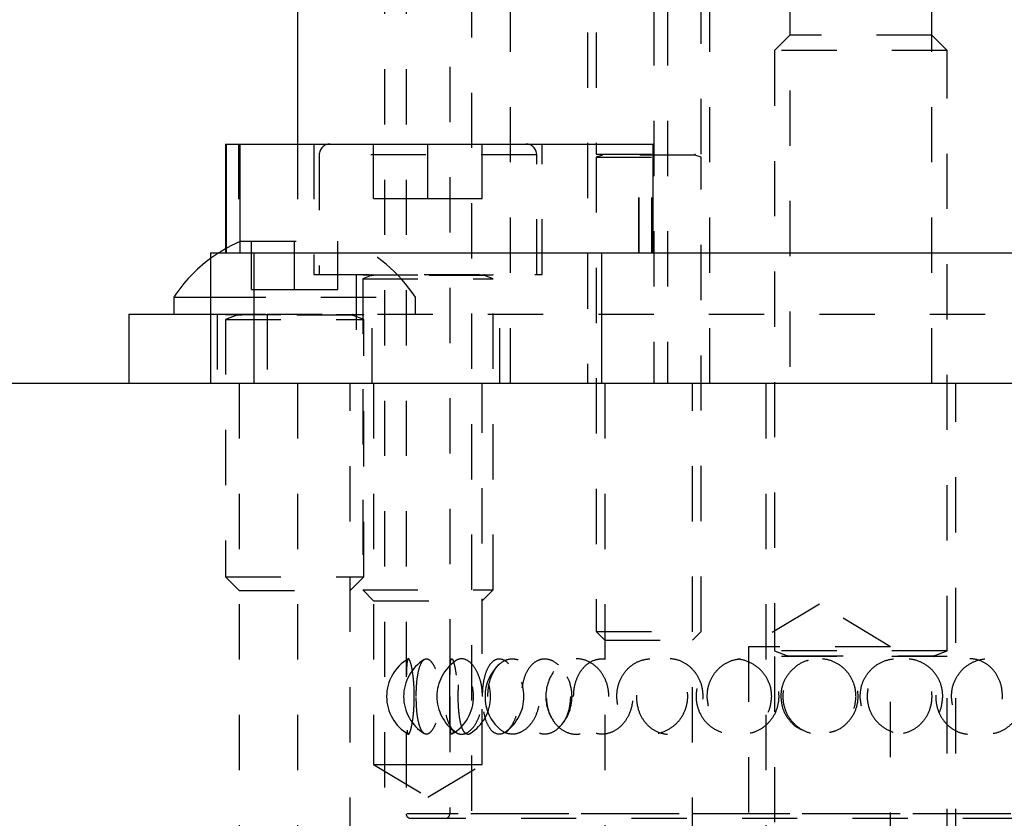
# Model space of a CAD drawing. Header units: inches. Extents: x 1880 to 2363, y -453 to -54.
# Tile 137 of 256: x 1929.38 to 1931.16, y -451.04 to -449.6. Entities that reach past the tile are written whole.
import ezdxf

# ---------------------------------------------------------------- set-up
doc = ezdxf.new("R2010")
doc.units = ezdxf.units.IN
doc.header["$LTSCALE"] = 0.5
doc.header["$MEASUREMENT"] = 0
doc.linetypes.add('HIDDEN', pattern=[0.225, 0.15, -0.075])
doc.layers.add('SID-M-H', color=4, linetype='HIDDEN')
doc.layers.add('SID-M-S', color=105, linetype='Continuous')

msp = doc.modelspace()

# ---------------------------------------------------------------- linework, layer by layer
at = {"layer": 'SID-M-H'}
for p, q in [((1930.1975, -448.12807), (1930.1975, -451.53057)), ((1930.04002, -448.28555), (1930.04002, -452.10445)), ((1930.07939, -448.28555), (1930.07939, -451.03358)), ((1930.15813, -448.48122), (1930.15813, -450.82161)), ((1930.52742, -448.77905), (1930.52742, -450.25405)), ((1930.55242, -448.77905), (1930.55242, -450.25405)), ((1930.26842, -450.25405), (1930.26842, -449.00405)), ((1930.77392, -449.12405), (1930.77392, -450.25405)), ((1931.03092, -450.25405), (1931.03092, -449.12405)), ((1930.4078, -449.21905), (1930.4078, -450.25405)), ((1930.42342, -449.21905), (1930.42342, -449.83945)), ((1930.61342, -449.83945), (1930.61342, -449.21905)), ((1930.62905, -450.25405), (1930.62905, -449.21905)), ((1930.77392, -449.62405), (1930.74617, -449.6518)), ((1931.03092, -449.62405), (1930.77392, -449.62405)), ((1931.05867, -449.6518), (1931.03092, -449.62405)), ((1931.05867, -449.6518), (1930.74617, -449.6518)), ((1930.74617, -449.6518), (1930.74617, -450.73856)), ((1931.05867, -450.73856), (1931.05867, -449.6518)), ((1929.77608, -449.82098), (1929.77608, -450.01783)), ((1929.88254, -449.82098), (1929.88254, -450.01783)), ((1929.91207, -449.82098), (1929.91207, -450.0572)), ((1930.02034, -449.91941), (1930.02034, -449.82098)), ((1930.02034, -449.91941), (1930.02034, -449.82098)), ((1930.11876, -449.91941), (1930.11876, -449.82098)), ((1930.11876, -449.91941), (1930.11876, -449.82098)), ((1930.21719, -449.91941), (1930.21719, -449.82098)), ((1930.21719, -449.91941), (1930.21719, -449.82098)), ((1930.32545, -450.0572), (1930.32545, -449.82098)), ((1930.50021, -450.01783), (1930.50021, -449.82098)), ((1930.5013, -450.01783), (1930.5013, -449.82098)), ((1930.52411, -450.01783), (1930.52411, -449.82098)), ((1929.92191, -449.84067), (1929.92191, -450.0572)), ((1929.92191, -449.84067), (1929.92191, -450.0572)), ((1930.31515, -449.84067), (1929.92237, -449.84067)), ((1930.31515, -449.84067), (1929.92237, -449.84067)), ((1930.31561, -450.0572), (1930.31561, -449.84067)), ((1930.31561, -450.0572), (1930.31561, -449.84067)), ((1930.42342, -449.83945), (1930.61342, -449.83945)), ((1930.43473, -449.84098), (1930.42342, -449.84509)), ((1930.60212, -449.84098), (1930.43473, -449.84098)), ((1930.61342, -449.84509), (1930.60212, -449.84098)), ((1930.42342, -449.84509), (1930.61342, -449.84509)), ((1930.42342, -449.84509), (1930.42342, -450.70355)), ((1930.61342, -450.70355), (1930.61342, -449.84509)), ((1930.02034, -449.91941), (1930.11876, -449.91941)), ((1930.02034, -449.91941), (1930.11876, -449.91941)), ((1930.11876, -449.91941), (1930.21719, -449.91941)), ((1930.11876, -449.91941), (1930.21719, -449.91941)), ((1929.77992, -449.99705), (1929.76181, -450.0055)), ((1929.77992, -449.99705), (1929.97492, -449.99705)), ((1929.79942, -450.08405), (1929.79942, -449.99705)), ((1929.87742, -450.08405), (1929.87742, -449.99705)), ((1929.95542, -450.08405), (1929.95542, -449.99705)), ((1929.74024, -450.01783), (1929.7277, -450.0263)), ((1929.76181, -450.0055), (1929.75218, -450.01069)), ((1929.75218, -450.01069), (1929.75218, -450.01783)), ((1929.7277, -450.0263), (1929.72506, -450.02821)), ((1929.91207, -450.0572), (1930.32545, -450.0572)), ((1929.98884, -450.0572), (1929.98884, -450.25405)), ((1930.00065, -450.0572), (1930.00065, -450.0576)), ((1930.00065, -450.0572), (1930.00065, -450.0576)), ((1930.00065, -450.0576), (1930.23687, -450.0576)), ((1930.00065, -450.0576), (1930.23687, -450.0576)), ((1930.01614, -450.05912), (1930.00065, -450.06476)), ((1930.01614, -450.05912), (1930.00065, -450.06476)), ((1930.00065, -450.06476), (1930.23687, -450.06476)), ((1930.00065, -450.06476), (1930.23687, -450.06476)), ((1930.00065, -450.06476), (1930.00065, -450.62807)), ((1930.00065, -450.06476), (1930.00065, -450.62807)), ((1930.22095, -450.05912), (1930.01658, -450.05912)), ((1930.22095, -450.05912), (1930.01658, -450.05912)), ((1930.23687, -450.06476), (1930.22138, -450.05912)), ((1930.23687, -450.06476), (1930.22138, -450.05912)), ((1930.23687, -450.0576), (1930.23687, -450.0572)), ((1930.23687, -450.0576), (1930.23687, -450.0572)), ((1930.23687, -450.62807), (1930.23687, -450.06476)), ((1930.23687, -450.62807), (1930.23687, -450.06476)), ((1930.24868, -450.25405), (1930.24868, -450.0572)), ((1929.79942, -450.08405), (1929.87742, -450.08405)), ((1929.87742, -450.08405), (1929.95542, -450.08405)), ((1929.72506, -450.09805), (1930.09592, -450.09805)), ((1930.09592, -450.12905), (1930.09592, -450.09805)), ((1929.72506, -450.12905), (1929.82742, -450.12905)), ((1929.73692, -450.12905), (1929.73692, -450.25405)), ((1929.75242, -450.12905), (1929.75242, -450.12945)), ((1929.75242, -450.12945), (1930.00242, -450.12945)), ((1929.77273, -450.13098), (1929.75242, -450.13837)), ((1929.75242, -450.13837), (1930.00242, -450.13837)), ((1929.75242, -450.13837), (1929.75242, -450.60455)), ((1929.98167, -450.13098), (1929.77317, -450.13098)), ((1929.82742, -450.12905), (1929.82742, -450.25405)), ((1929.82742, -450.12905), (1932.32742, -450.12905)), ((1929.82742, -450.12905), (1929.82742, -450.25405)), ((1930.00242, -450.13837), (1929.98212, -450.13098)), ((1930.00242, -450.12945), (1930.00242, -450.12905)), ((1930.00242, -450.60455), (1930.00242, -450.13837)), ((1930.01792, -450.25405), (1930.01792, -450.12905)), ((1929.77692, -450.25405), (1929.77692, -452.50405)), ((1929.88254, -450.25405), (1929.88254, -452.10445)), ((1929.88254, -450.25405), (1929.88254, -452.50405)), ((1929.97792, -452.50405), (1929.97792, -450.25405)), ((1930.02034, -450.25405), (1930.02034, -450.94405)), ((1930.21719, -450.94405), (1930.21719, -450.25405)), ((1930.43892, -450.25405), (1930.43892, -452.50405)), ((1930.59792, -452.50405), (1930.59792, -450.25405)), ((1930.73042, -450.25405), (1930.73042, -452.12405)), ((1931.07442, -452.12405), (1931.07442, -450.25405)), ((1929.75242, -450.60455), (1930.00242, -450.60455)), ((1929.75242, -450.60455), (1929.77692, -450.62905)), ((1929.97792, -450.62905), (1930.00242, -450.60455)), ((1929.77692, -450.62905), (1929.97792, -450.62905)), ((1930.00065, -450.62807), (1930.23687, -450.62807)), ((1930.00065, -450.62807), (1930.23687, -450.62807)), ((1930.00065, -450.62807), (1930.02034, -450.64775)), ((1930.00065, -450.62807), (1930.02034, -450.64775)), ((1930.21719, -450.64775), (1930.23687, -450.62807)), ((1930.21719, -450.64775), (1930.23687, -450.62807)), ((1930.02034, -450.64775), (1930.21719, -450.64775)), ((1930.02034, -450.64775), (1930.21719, -450.64775)), ((1930.82742, -450.65365), (1930.69892, -450.73087)), ((1930.95592, -450.73087), (1930.82742, -450.65365)), ((1930.42342, -450.70355), (1930.61342, -450.70355)), ((1930.42342, -450.70355), (1930.43892, -450.71905)), ((1930.59792, -450.71905), (1930.61342, -450.70355)), ((1930.43892, -450.71905), (1930.59792, -450.71905)), ((1930.95592, -450.73087), (1930.69892, -450.73087)), ((1930.69892, -450.73087), (1930.69892, -451.73087)), ((1930.95592, -451.73087), (1930.95592, -450.73087)), ((1931.05867, -450.73856), (1930.74617, -450.73856)), ((1930.74617, -450.73856), (1930.76973, -450.74713)), ((1931.05867, -450.74866), (1930.74617, -450.74866)), ((1930.74617, -450.74866), (1930.74617, -452.12405)), ((1930.77018, -450.74713), (1931.03467, -450.74713)), ((1931.03512, -450.74713), (1931.05867, -450.73856)), ((1931.05867, -452.12405), (1931.05867, -450.74866)), ((1930.15813, -450.82161), (1930.15813, -451.03358)), ((1930.02034, -450.94405), (1930.11876, -450.94405)), ((1930.02034, -450.94405), (1930.11876, -451.00319)), ((1930.11876, -450.94405), (1930.21719, -450.94405)), ((1930.11876, -451.00319), (1930.21719, -450.94405)), ((1931.57371, -451.03358), (1930.08114, -451.03358)), ((1931.49627, -451.03358), (1930.15858, -451.03358)), ((1930.08727, -451.04146), (1931.56758, -451.04146))]:
    msp.add_line(p, q, dxfattribs=at)
for centre, radius, start, end in [((1929.9416, -449.84067), 0.01969, 90, 180), ((1929.9416, -449.84067), 0.01969, 90, 180), ((1930.29593, -449.84067), 0.01969, 0, 90), ((1930.29593, -449.84067), 0.01969, 0, 90), ((1930.43446, -449.84024), 0.000787, 290, 90), ((1930.60239, -449.84024), 0.000787, 90, 250), ((1929.86994, -450.24581), 0.27, 33.17754, 67.11823), ((1930.01587, -450.05838), 0.000787, 290, 90), ((1930.01587, -450.05838), 0.000787, 290, 90), ((1930.22165, -450.05838), 0.000787, 90, 250), ((1930.22165, -450.05838), 0.000787, 90, 250), ((1929.77246, -450.13024), 0.000787, 290, 90), ((1929.98239, -450.13024), 0.000787, 90, 250), ((1930.76946, -450.74787), 0.000787, 270, 70), ((1931.03539, -450.74787), 0.000787, 110, 270), ((1930.12264, -450.82098), 0.07874, 120.33559, 180), ((1930.15345, -450.82098), 0.07874, 122.0056, 180), ((1930.2137, -450.82098), 0.07874, 124.93624, 180), ((1930.12264, -450.82098), 0.07874, 300.47329, 59.47695), ((1930.15345, -450.82098), 0.07874, 301.86121, 57.76334), ((1930.30078, -450.82098), 0.07874, 131.70771, 180), ((1930.2137, -450.82098), 0.07874, 306.04827, 53.99119), ((1930.30078, -450.82098), 0.07874, 314.11178, 45.92201), ((1930.41088, -450.82098), 0.07874, 145.0858, 180), ((1930.12264, -450.82098), 0.07874, 180, 239.72418), ((1930.15345, -450.82098), 0.07874, 180, 238.21145), ((1930.2137, -450.82098), 0.07874, 180, 234.77581), ((1930.30078, -450.82098), 0.07874, 180, 228.53786), ((1930.41088, -450.82098), 0.07874, 180, 214.82902), ((1930.08727, -451.03358), 0.00787, 180, 270), ((1930.15026, -451.03358), 0.00787, 270, 0)]:
    msp.add_arc(centre, radius, start, end, dxfattribs=at)
for points, knots in [([(1930.09407, -450.82098), (1930.09392, -450.82851), (1930.09362, -450.84357), (1930.09141, -450.86364), (1930.0885, -450.87914), (1930.08537, -450.88843), (1930.08267, -450.8902), (1930.08082, -450.88394), (1930.07984, -450.87024), (1930.0795, -450.85086), (1930.07943, -450.82835), (1930.07944, -450.80542), (1930.07957, -450.78439), (1930.08005, -450.76726), (1930.0812, -450.75579), (1930.08324, -450.75147), (1930.08612, -450.75511), (1930.08937, -450.76653), (1930.09223, -450.78431), (1930.09384, -450.80359), (1930.094, -450.81615), (1930.09407, -450.82098)], [0, 0, 0, 0, 0.0520028, 0.1039827, 0.1564753, 0.2102848, 0.2652762, 0.3208623, 0.3762398, 0.4306423, 0.4836601, 0.5355284, 0.5870576, 0.6391963, 0.6925647, 0.7472181, 0.8026932, 0.8582301, 0.9130199, 0.9664974, 1, 1, 1, 1]), ([(1930.0975, -450.82098), (1930.09766, -450.82851), (1930.09798, -450.84357), (1930.10061, -450.86364), (1930.10483, -450.87914), (1930.11075, -450.88843), (1930.11802, -450.8902), (1930.12587, -450.88394), (1930.13314, -450.87024), (1930.13854, -450.85086), (1930.14111, -450.82835), (1930.14053, -450.80542), (1930.13702, -450.78439), (1930.1312, -450.76726), (1930.12392, -450.75579), (1930.11622, -450.75147), (1930.10913, -450.75511), (1930.10344, -450.76653), (1930.09958, -450.78431), (1930.09774, -450.80359), (1930.09757, -450.81615), (1930.0975, -450.82098)], [0, 0, 0, 0, 0.0520028, 0.1039827, 0.1564753, 0.2102848, 0.2652762, 0.3208623, 0.3762398, 0.4306423, 0.4836601, 0.5355284, 0.5870576, 0.6391963, 0.6925647, 0.7472181, 0.8026932, 0.8582301, 0.9130199, 0.9664974, 1, 1, 1, 1]), ([(1930.21744, -450.82098), (1930.21701, -450.82851), (1930.21614, -450.84357), (1930.20947, -450.86364), (1930.19993, -450.87914), (1930.18829, -450.88843), (1930.17611, -450.8902), (1930.16485, -450.88394), (1930.15581, -450.87024), (1930.14978, -450.85086), (1930.14708, -450.82835), (1930.14768, -450.80542), (1930.15142, -450.78439), (1930.15813, -450.76726), (1930.16751, -450.75579), (1930.17895, -450.75147), (1930.19128, -450.75511), (1930.20292, -450.76653), (1930.212, -450.78431), (1930.21678, -450.80359), (1930.21726, -450.81615), (1930.21744, -450.82098)], [0, 0, 0, 0, 0.0520028, 0.1039827, 0.1564753, 0.2102848, 0.2652762, 0.3208623, 0.3762398, 0.4306423, 0.4836601, 0.5355284, 0.5870576, 0.6391963, 0.6925647, 0.7472181, 0.8026932, 0.8582301, 0.9130199, 0.9664974, 1, 1, 1, 1]), ([(1930.15814, -450.82098), (1930.15814, -450.82879), (1930.15815, -450.84442), (1930.15832, -450.86517), (1930.15897, -450.88068), (1930.16041, -450.88909), (1930.16268, -450.8898), (1930.16552, -450.88312), (1930.16845, -450.86987), (1930.17087, -450.85121), (1930.17215, -450.82885), (1930.17189, -450.80519), (1930.17008, -450.78316), (1930.16724, -450.76564), (1930.16414, -450.75478), (1930.16149, -450.75156), (1930.15965, -450.7559), (1930.15862, -450.76712), (1930.15822, -450.78416), (1930.15815, -450.80311), (1930.15814, -450.81583), (1930.15814, -450.82098)], [0, 0, 0, 0, 0.05545789, 0.11093953, 0.16584033, 0.21920813, 0.27111168, 0.32233985, 0.37397292, 0.42685633, 0.48126186, 0.53682738, 0.59274193, 0.64803751, 0.7019377, 0.75426138, 0.80559376, 0.8569812, 0.90939522, 0.96331536, 1, 1, 1, 1]), ([(1930.19503, -450.88783), (1930.19502, -450.88784), (1930.19269, -450.89053), (1930.18804, -450.88925), (1930.18215, -450.88326), (1930.17767, -450.86983), (1930.17473, -450.85122), (1930.17337, -450.82885), (1930.17364, -450.80519), (1930.17562, -450.78318), (1930.17935, -450.76557), (1930.18473, -450.75501), (1930.19027, -450.75138), (1930.19385, -450.7541), (1930.19506, -450.75502)], [0, 0, 0, 0, 0.0004848, 0.0928301, 0.1839738, 0.2758378, 0.3699264, 0.4667232, 0.5655837, 0.6650653, 0.7634456, 0.8593432, 0.952436, 1, 1, 1, 1]), ([(1930.21755, -450.82098), (1930.21786, -450.82879), (1930.21848, -450.84442), (1930.22347, -450.86517), (1930.23115, -450.88068), (1930.24113, -450.88909), (1930.25225, -450.8898), (1930.26333, -450.88312), (1930.27317, -450.86987), (1930.28053, -450.85121), (1930.28424, -450.82885), (1930.28348, -450.80519), (1930.2782, -450.78316), (1930.26927, -450.76564), (1930.25825, -450.75478), (1930.24682, -450.75156), (1930.23633, -450.7559), (1930.22763, -450.76712), (1930.22133, -450.78416), (1930.21803, -450.80311), (1930.21768, -450.81583), (1930.21755, -450.82098)], [0, 0, 0, 0, 0.0554579, 0.1109395, 0.1658403, 0.2192081, 0.2711117, 0.3223399, 0.3739729, 0.4268563, 0.4812619, 0.5368274, 0.5927419, 0.6480375, 0.7019377, 0.7542614, 0.8055938, 0.8569812, 0.9093952, 0.9633154, 1, 1, 1, 1]), ([(1930.22714, -450.82098), (1930.22758, -450.82851), (1930.22847, -450.84357), (1930.23548, -450.86364), (1930.24611, -450.87914), (1930.26006, -450.88843), (1930.27602, -450.8902), (1930.29224, -450.88394), (1930.30649, -450.87024), (1930.3167, -450.85086), (1930.32147, -450.82835), (1930.32039, -450.80542), (1930.31385, -450.78439), (1930.30273, -450.76726), (1930.28827, -450.75579), (1930.27216, -450.75147), (1930.25634, -450.75511), (1930.24269, -450.76653), (1930.23279, -450.78431), (1930.22781, -450.80359), (1930.22733, -450.81615), (1930.22714, -450.82098)], [0, 0, 0, 0, 0.0520028, 0.1039827, 0.1564753, 0.2102848, 0.2652762, 0.3208623, 0.3762398, 0.4306423, 0.4836601, 0.5355284, 0.5870576, 0.6391963, 0.6925647, 0.7472181, 0.8026932, 0.8582301, 0.9130199, 0.9664974, 1, 1, 1, 1]), ([(1930.28933, -450.80506), (1930.29079, -450.79771), (1930.29372, -450.78294), (1930.30358, -450.76566), (1930.31642, -450.75477), (1930.33112, -450.75156), (1930.34596, -450.7559), (1930.35947, -450.76712), (1930.37005, -450.78416), (1930.3759, -450.80311), (1930.37652, -450.81583), (1930.37677, -450.82098)], [0, 0, 0, 0, 0.1183897, 0.2380906, 0.3547708, 0.4680383, 0.5791599, 0.6904006, 0.8038637, 0.9205871, 1, 1, 1, 1]), ([(1930.44629, -450.82098), (1930.44564, -450.82851), (1930.44435, -450.84357), (1930.43439, -450.86364), (1930.41986, -450.87914), (1930.40172, -450.88843), (1930.38216, -450.8902), (1930.36345, -450.88394), (1930.3479, -450.87024), (1930.33723, -450.85086), (1930.33237, -450.82835), (1930.33345, -450.80542), (1930.34017, -450.78439), (1930.35194, -450.76726), (1930.36793, -450.75579), (1930.38678, -450.75147), (1930.40644, -450.75511), (1930.42446, -450.76653), (1930.43817, -450.78431), (1930.44531, -450.80359), (1930.44601, -450.81615), (1930.44629, -450.82098)], [0, 0, 0, 0, 0.0520028, 0.1039827, 0.1564753, 0.2102848, 0.2652762, 0.3208623, 0.3762398, 0.4306423, 0.4836601, 0.5355284, 0.5870576, 0.6391963, 0.6925647, 0.7472181, 0.8026932, 0.8582301, 0.9130199, 0.9664974, 1, 1, 1, 1]), ([(1930.3824, -450.82098), (1930.38297, -450.82879), (1930.3841, -450.84442), (1930.39305, -450.86517), (1930.40644, -450.88068), (1930.42322, -450.88909), (1930.44127, -450.8898), (1930.45868, -450.88312), (1930.47373, -450.86987), (1930.48476, -450.85121), (1930.49024, -450.82885), (1930.48912, -450.80519), (1930.48129, -450.78316), (1930.46781, -450.76564), (1930.45076, -450.75478), (1930.43254, -450.75156), (1930.41522, -450.7559), (1930.40035, -450.76712), (1930.38923, -450.78416), (1930.38328, -450.80311), (1930.38266, -450.81583), (1930.3824, -450.82098)], [0, 0, 0, 0, 0.05545789, 0.11093953, 0.16584033, 0.21920813, 0.27111168, 0.32233985, 0.37397292, 0.42685633, 0.48126186, 0.53682738, 0.59274193, 0.64803751, 0.7019377, 0.75426138, 0.80559376, 0.8569812, 0.90939522, 0.96331536, 1, 1, 1, 1]), ([(1930.46057, -450.82098), (1930.46123, -450.82851), (1930.46253, -450.84357), (1930.47271, -450.86364), (1930.4879, -450.87914), (1930.50746, -450.88843), (1930.52937, -450.8902), (1930.55114, -450.88394), (1930.56991, -450.87024), (1930.58316, -450.85086), (1930.58931, -450.82835), (1930.58792, -450.80542), (1930.57949, -450.78439), (1930.56498, -450.76726), (1930.54586, -450.75579), (1930.52412, -450.75147), (1930.5023, -450.75511), (1930.48304, -450.76653), (1930.46881, -450.78431), (1930.46156, -450.80359), (1930.46085, -450.81615), (1930.46057, -450.82098)], [0, 0, 0, 0, 0.0520028, 0.1039827, 0.1564753, 0.2102848, 0.2652762, 0.3208623, 0.3762398, 0.4306423, 0.4836601, 0.5355284, 0.5870576, 0.6391963, 0.6925647, 0.7472181, 0.8026932, 0.8582301, 0.9130199, 0.9664974, 1, 1, 1, 1]), ([(1930.617, -450.82098), (1930.61628, -450.82879), (1930.61483, -450.84442), (1930.60358, -450.86517), (1930.58721, -450.88068), (1930.5674, -450.88909), (1930.54695, -450.8898), (1930.52797, -450.88312), (1930.51213, -450.86987), (1930.50084, -450.85121), (1930.49532, -450.82885), (1930.49644, -450.80519), (1930.50436, -450.78316), (1930.51829, -450.76564), (1930.5365, -450.75478), (1930.55674, -450.75156), (1930.57675, -450.7559), (1930.59459, -450.76712), (1930.60835, -450.78416), (1930.61589, -450.80311), (1930.61668, -450.81583), (1930.617, -450.82098)], [0, 0, 0, 0, 0.0554579, 0.1109395, 0.1658403, 0.2192081, 0.2711117, 0.3223399, 0.3739729, 0.4268563, 0.4812619, 0.5368274, 0.5927419, 0.6480375, 0.7019377, 0.7542614, 0.8055938, 0.8569812, 0.9093952, 0.9633154, 1, 1, 1, 1]), ([(1930.74103, -450.82098), (1930.74029, -450.82851), (1930.7388, -450.84357), (1930.72726, -450.86364), (1930.71026, -450.87914), (1930.68877, -450.88843), (1930.6652, -450.8902), (1930.64228, -450.88394), (1930.62291, -450.87024), (1930.60944, -450.85086), (1930.60325, -450.82835), (1930.60464, -450.80542), (1930.61316, -450.78439), (1930.62796, -450.76726), (1930.6478, -450.75579), (1930.6708, -450.75147), (1930.6944, -450.75511), (1930.71567, -450.76653), (1930.73166, -450.78431), (1930.73991, -450.80359), (1930.74072, -450.81615), (1930.74103, -450.82098)], [0, 0, 0, 0, 0.0520028, 0.1039827, 0.1564753, 0.2102848, 0.2652762, 0.3208623, 0.3762398, 0.4306423, 0.4836601, 0.5355284, 0.5870576, 0.6391963, 0.6925647, 0.7472181, 0.8026932, 0.8582301, 0.9130199, 0.9664974, 1, 1, 1, 1]), ([(1930.62421, -450.82098), (1930.62493, -450.82879), (1930.62638, -450.84442), (1930.63774, -450.86517), (1930.65451, -450.88068), (1930.67521, -450.88909), (1930.69706, -450.8898), (1930.7178, -450.88312), (1930.73545, -450.86987), (1930.74824, -450.85121), (1930.75455, -450.82885), (1930.75326, -450.80519), (1930.74422, -450.78316), (1930.72854, -450.76564), (1930.70841, -450.75478), (1930.68653, -450.75156), (1930.66539, -450.7559), (1930.64691, -450.76712), (1930.6329, -450.78416), (1930.62532, -450.80311), (1930.62453, -450.81583), (1930.62421, -450.82098)], [0, 0, 0, 0, 0.0554579, 0.1109395, 0.1658403, 0.2192081, 0.2711117, 0.3223399, 0.3739729, 0.4268563, 0.4812619, 0.5368274, 0.5927419, 0.6480375, 0.7019377, 0.7542614, 0.8055938, 0.8569812, 0.9093952, 0.9633154, 1, 1, 1, 1]), ([(1930.80731, -450.75604), (1930.80651, -450.75616), (1930.79776, -450.75736), (1930.78304, -450.76704), (1930.76682, -450.78418), (1930.75857, -450.80361), (1930.75776, -450.81615), (1930.75744, -450.82098)], [0, 0, 0, 0, 0.0277822, 0.3014371, 0.5714107, 0.8349179, 1, 1, 1, 1]), ([(1930.89361, -450.82098), (1930.89286, -450.82879), (1930.89134, -450.84442), (1930.8795, -450.86517), (1930.8621, -450.88068), (1930.84078, -450.88909), (1930.81842, -450.8898), (1930.79736, -450.88312), (1930.77954, -450.86987), (1930.7667, -450.85121), (1930.76038, -450.82885), (1930.76167, -450.80519), (1930.77072, -450.78316), (1930.7865, -450.76564), (1930.80687, -450.75478), (1930.82917, -450.75156), (1930.85088, -450.7559), (1930.86998, -450.76712), (1930.88454, -450.78416), (1930.89245, -450.80311), (1930.89328, -450.81583), (1930.89361, -450.82098)], [0, 0, 0, 0, 0.05545789, 0.11093953, 0.16584033, 0.21920813, 0.27111168, 0.32233985, 0.37397292, 0.42685633, 0.48126186, 0.53682738, 0.59274193, 0.64803751, 0.7019377, 0.75426138, 0.80559376, 0.8569812, 0.90939522, 0.96331536, 1, 1, 1, 1]), ([(1930.84563, -450.88578), (1930.84958, -450.88493), (1930.86137, -450.88239), (1930.87779, -450.86999), (1930.89188, -450.85092), (1930.89831, -450.82833), (1930.89687, -450.80543), (1930.88799, -450.78435), (1930.87259, -450.76743), (1930.85442, -450.75646), (1930.84135, -450.75483), (1930.83597, -450.75415)], [0, 0, 0, 0, 0.0637565, 0.190502, 0.315016, 0.4363609, 0.5550747, 0.6730126, 0.7923452, 0.9144925, 1, 1, 1, 1]), ([(1930.90115, -450.82098), (1930.90191, -450.82879), (1930.90342, -450.84442), (1930.91522, -450.86517), (1930.93249, -450.88068), (1930.95351, -450.88909), (1930.97539, -450.8898), (1930.99586, -450.88312), (1931.01307, -450.86987), (1931.02541, -450.85121), (1931.03146, -450.82885), (1931.03022, -450.80519), (1931.02155, -450.78316), (1931.00636, -450.76564), (1930.98664, -450.75478), (1930.96489, -450.75156), (1930.94357, -450.7559), (1930.92469, -450.76712), (1930.91021, -450.78416), (1930.90231, -450.80311), (1930.90149, -450.81583), (1930.90115, -450.82098)], [0, 0, 0, 0, 0.0554579, 0.1109395, 0.1658403, 0.2192081, 0.2711117, 0.3223399, 0.3739729, 0.4268563, 0.4812619, 0.5368274, 0.5927419, 0.6480375, 0.7019377, 0.7542614, 0.8055938, 0.8569812, 0.9093952, 0.9633154, 1, 1, 1, 1]), ([(1931.05072, -450.82098), (1931.05, -450.82851), (1931.04857, -450.84357), (1931.03745, -450.86364), (1931.02092, -450.87914), (1930.99978, -450.88843), (1930.97629, -450.8902), (1930.95312, -450.88394), (1930.93328, -450.87024), (1930.91934, -450.85086), (1930.9129, -450.82835), (1930.91435, -450.80542), (1930.9232, -450.78439), (1930.93848, -450.76726), (1930.95873, -450.75579), (1930.9819, -450.75147), (1931.00535, -450.75511), (1931.0262, -450.76653), (1931.0417, -450.78431), (1931.04964, -450.80359), (1931.05042, -450.81615), (1931.05072, -450.82098)], [0, 0, 0, 0, 0.0520028, 0.1039827, 0.1564753, 0.2102848, 0.2652762, 0.3208623, 0.3762398, 0.4306423, 0.4836601, 0.5355284, 0.5870576, 0.6391963, 0.6925647, 0.7472181, 0.8026932, 0.8582301, 0.9130199, 0.9664974, 1, 1, 1, 1]), ([(1931.15878, -450.82098), (1931.15812, -450.82879), (1931.1568, -450.84442), (1931.14642, -450.86517), (1931.131, -450.88068), (1931.11184, -450.88909), (1931.09145, -450.8898), (1931.07195, -450.88312), (1931.05523, -450.86987), (1931.04306, -450.85121), (1931.03703, -450.82885), (1931.03826, -450.80519), (1931.04689, -450.78316), (1931.06179, -450.76564), (1931.08079, -450.75478), (1931.10129, -450.75156), (1931.12095, -450.7559), (1931.138, -450.76712), (1931.15085, -450.78416), (1931.15777, -450.80311), (1931.15849, -450.81583), (1931.15878, -450.82098)], [0, 0, 0, 0, 0.0554579, 0.1109395, 0.1658403, 0.2192081, 0.2711117, 0.3223399, 0.3739729, 0.4268563, 0.4812619, 0.5368274, 0.5927419, 0.6480375, 0.7019377, 0.7542614, 0.8055938, 0.8569812, 0.9093952, 0.9633154, 1, 1, 1, 1]), ([(1931.06641, -450.82098), (1931.06712, -450.82851), (1931.06854, -450.84357), (1931.07953, -450.86364), (1931.09565, -450.87914), (1931.1159, -450.88843), (1931.13796, -450.8902), (1931.15923, -450.88394), (1931.17708, -450.87024), (1931.18942, -450.85086), (1931.19507, -450.82835), (1931.1938, -450.80542), (1931.18602, -450.78439), (1931.17243, -450.76726), (1931.15412, -450.75579), (1931.13273, -450.75147), (1931.11061, -450.75511), (1931.09053, -450.76653), (1931.07535, -450.78431), (1931.06748, -450.80359), (1931.06671, -450.81615), (1931.06641, -450.82098)], [0, 0, 0, 0, 0.0520028, 0.1039827, 0.1564753, 0.2102848, 0.2652762, 0.3208623, 0.3762398, 0.4306423, 0.4836601, 0.5355284, 0.5870576, 0.6391963, 0.6925647, 0.7472181, 0.8026932, 0.8582301, 0.9130199, 0.9664974, 1, 1, 1, 1]), ([(1930.37677, -450.82098), (1930.37621, -450.82879), (1930.37508, -450.84442), (1930.36636, -450.86517), (1930.35384, -450.88068), (1930.33898, -450.88909), (1930.32398, -450.88979), (1930.31033, -450.88313), (1930.29933, -450.86983), (1930.29194, -450.85328), (1930.29028, -450.84077), (1930.28959, -450.83555)], [0, 0, 0, 0, 0.1193359, 0.2387228, 0.3568599, 0.4716983, 0.5833858, 0.69362, 0.8047255, 0.9185216, 1, 1, 1, 1]), ([(1930.75744, -450.82098), (1930.75818, -450.82854), (1930.75965, -450.84364), (1930.77139, -450.86337), (1930.78448, -450.87665), (1930.79439, -450.88043), (1930.7972, -450.88149)], [0, 0, 0, 0, 0.29342707, 0.58672525, 0.88291592, 1, 1, 1, 1])]:
    msp.add_open_spline(points, degree=3, knots=knots, dxfattribs=at)
at = {"layer": 'SID-M-S'}
for p, q in [((1929.88254, -448.28555), (1929.88254, -449.82098)), ((1929.75218, -449.82098), (1929.75218, -450.01069)), ((1929.75218, -449.82098), (1929.75327, -449.82098)), ((1929.75327, -449.82098), (1929.75327, -450.01783)), ((1929.75327, -449.82098), (1929.77836, -449.82098)), ((1929.77836, -449.82098), (1929.77836, -450.01783)), ((1929.77836, -449.82098), (1930.52639, -449.82098)), ((1930.52639, -450.01783), (1930.52639, -449.82098)), ((1929.72506, -450.01783), (1929.72506, -450.25405)), ((1929.72506, -450.01783), (1929.77836, -450.01783)), ((1929.74437, -450.01527), (1929.74024, -450.01783)), ((1929.75218, -450.01069), (1929.74437, -450.01527)), ((1929.77836, -450.01783), (1929.93949, -450.01783)), ((1929.8038, -450.01783), (1929.8038, -450.25405)), ((1929.93949, -450.01783), (1930.52639, -450.01783)), ((1930.43372, -450.25405), (1930.43372, -450.01783)), ((1930.52639, -450.01783), (1931.90386, -450.01783)), ((1929.65892, -450.09805), (1929.65892, -450.12905)), ((1929.65892, -450.09805), (1929.72506, -450.09805)), ((1929.57742, -450.12905), (1929.57742, -450.25405)), ((1929.57742, -450.12905), (1929.72506, -450.12905)), ((1926.82742, -450.25405), (1932.82742, -450.25405))]:
    msp.add_line(p, q, dxfattribs=at)
msp.add_arc((1929.88491, -450.24581), 0.27, 126.30078, 146.82246, dxfattribs=at)

doc.saveas('drawing.dxf')
